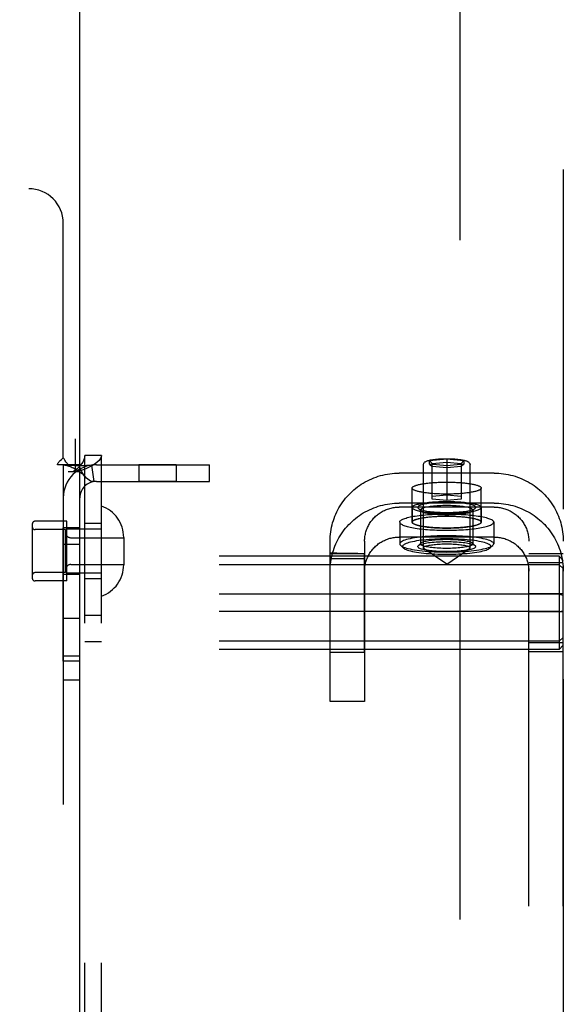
# Model space of a CAD drawing. Header units: inches. Extents: x 0 to 224, y 0 to 145.
# Tile 30 of 62: x 93.14 to 95.1, y 54 to 57.57. Entities that reach past the tile are written whole.
import ezdxf

# ---------------------------------------------------------------- set-up
doc = ezdxf.new("R2010")
doc.units = ezdxf.units.IN
doc.header["$LTSCALE"] = 12.302632
doc.header["$MEASUREMENT"] = 0
doc.linetypes.add('HIDDEN', pattern=[0.2, 0.1, -0.1])
doc.linetypes.add('PHANTOM', pattern=[0.8, 0.45, -0.05, 0.1, -0.05, 0.1, -0.05])
doc.layers.get('0').update_dxf_attribs({"linetype": 'CONTINUOUS'})
for name, color, linetype in [('02___PRT_ALL_AXES', 7, 'CONTINUOUS'), ('AVAILABLE_DOOR_SPACES', 7, 'CONTINUOUS'), ('DEFAULT_2', 8, 'HIDDEN')]:
    doc.layers.add(name, color=color, linetype=linetype)

msp = doc.modelspace()

# ---------------------------------------------------------------- linework, layer by layer
at = {"color": 3, "linetype": 'Continuous'}
msp.add_line((93.3543, 23.4377), (93.3543, 85.7297), dxfattribs=at)
at = {"layer": '02___PRT_ALL_AXES', "color": 8, "linetype": 'HIDDEN'}
for p, q in [((93.3723, 52.9247), (93.3723, 55.9927)), ((93.4323, 52.9247), (93.4323, 55.9927)), ((93.7035, 55.9587), (93.5675, 55.9587)), ((93.5675, 55.9587), (93.5675, 55.8987)), ((93.7035, 55.9587), (93.7035, 55.8987)), ((93.7035, 55.8987), (93.5675, 55.8987)), ((94.5573, 55.7512), (94.5573, 55.8743)), ((94.8073, 55.7512), (94.8073, 55.8743)), ((94.5578, 55.8044), (94.5578, 55.7512)), ((94.8068, 55.8044), (94.8068, 55.7512)), ((93.3073, 55.7542), (93.1923, 55.7542)), ((93.3073, 55.5382), (93.3073, 55.7542)), ((93.4323, 55.7462), (93.3723, 55.7462)), ((94.5123, 55.7512), (94.5123, 55.6724)), ((94.8523, 55.7512), (94.8523, 55.6724)), ((93.3543, 55.7307), (93.2943, 55.7307)), ((93.2943, 55.2477), (93.2943, 55.7307)), ((93.3543, 55.2477), (93.3543, 55.7307)), ((93.3543, 55.6697), (93.2943, 55.6697)), ((94.2843, 55.6382), (94.2603, 55.6387)), ((94.2603, 55.6373), (94.3853, 55.6373)), ((94.2603, 55.6263), (94.2604, 55.6335)), ((94.2604, 55.6335), (94.2604, 55.636)), ((94.3078, 55.6378), (94.2843, 55.6382)), ((94.3299, 55.6375), (94.3078, 55.6378)), ((94.3853, 55.6371), (94.3853, 55.6373)), ((94.3853, 55.633), (94.3853, 55.6347)), ((94.3853, 55.6309), (94.3853, 55.633)), ((94.3853, 55.6224), (94.3853, 55.6309)), ((94.2603, 55.6215), (94.2603, 55.6263)), ((94.2603, 55.2787), (94.2603, 55.6215)), ((94.2603, 55.6189), (94.3853, 55.6189)), ((94.3853, 55.2787), (94.3853, 55.6224)), ((93.3543, 55.5617), (93.2943, 55.5617)), ((93.3073, 55.5382), (93.1923, 55.5382)), ((93.4323, 55.5462), (93.3723, 55.5462)), ((93.3543, 55.4017), (93.2943, 55.4017)), ((93.4323, 55.4127), (93.3723, 55.4127)), ((93.4323, 55.3177), (93.3723, 55.3177)), ((94.3853, 55.2787), (94.2603, 55.2787)), ((93.3543, 55.2657), (93.2943, 55.2657)), ((93.3543, 55.2477), (93.2943, 55.2477)), ((93.3543, 55.1787), (93.2943, 55.1787))]:
    msp.add_line(p, q, dxfattribs=at)
for points in [[(94.5573, 55.8743), (94.5574, 55.8752), (94.5577, 55.8761), (94.5582, 55.877), (94.559, 55.8779), (94.5599, 55.8788), (94.5611, 55.8796), (94.5625, 55.8805), (94.564, 55.8813), (94.5658, 55.8822), (94.5678, 55.883), (94.57, 55.8838), (94.5723, 55.8846), (94.5749, 55.8854), (94.5776, 55.8862), (94.5805, 55.8869), (94.5836, 55.8876), (94.5869, 55.8883), (94.5903, 55.889), (94.5939, 55.8896), (94.5976, 55.8903), (94.6015, 55.8909), (94.6055, 55.8914), (94.6096, 55.892), (94.6139, 55.8925), (94.6183, 55.8929), (94.6228, 55.8934), (94.6274, 55.8938), (94.632, 55.8942), (94.6368, 55.8945), (94.6417, 55.8948), (94.6466, 55.8951), (94.6516, 55.8953), (94.6566, 55.8955), (94.6617, 55.8957), (94.6668, 55.8958), (94.6719, 55.8959), (94.6771, 55.896), (94.6823, 55.896)], [(94.6823, 55.896), (94.6874, 55.896), (94.6926, 55.8959), (94.6977, 55.8958), (94.7028, 55.8957), (94.7079, 55.8955), (94.7129, 55.8953), (94.7179, 55.8951), (94.7228, 55.8948), (94.7277, 55.8945), (94.7325, 55.8942), (94.7372, 55.8938), (94.7418, 55.8934), (94.7462, 55.8929), (94.7506, 55.8925), (94.7549, 55.892), (94.759, 55.8914), (94.763, 55.8909), (94.7669, 55.8903), (94.7706, 55.8896), (94.7742, 55.889), (94.7776, 55.8883), (94.7809, 55.8876), (94.784, 55.8869), (94.7869, 55.8862), (94.7896, 55.8854), (94.7922, 55.8846), (94.7946, 55.8838), (94.7967, 55.883), (94.7987, 55.8822), (94.8005, 55.8813), (94.8021, 55.8805), (94.8034, 55.8796), (94.8046, 55.8788), (94.8056, 55.8779), (94.8063, 55.877), (94.8068, 55.8761), (94.8072, 55.8752), (94.8073, 55.8743)], [(94.6823, 55.8526), (94.6771, 55.8526), (94.6719, 55.8527), (94.6668, 55.8528), (94.6617, 55.8529), (94.6566, 55.8531), (94.6516, 55.8533), (94.6466, 55.8535), (94.6417, 55.8538), (94.6368, 55.8541), (94.632, 55.8544), (94.6274, 55.8548), (94.6228, 55.8552), (94.6183, 55.8557), (94.6139, 55.8561), (94.6096, 55.8566), (94.6055, 55.8572), (94.6015, 55.8577), (94.5976, 55.8583), (94.5939, 55.859), (94.5903, 55.8596), (94.5869, 55.8603), (94.5836, 55.861), (94.5805, 55.8617), (94.5776, 55.8624), (94.5749, 55.8632), (94.5723, 55.864), (94.57, 55.8648), (94.5678, 55.8656), (94.5658, 55.8664), (94.564, 55.8673), (94.5625, 55.8681), (94.5611, 55.869), (94.5599, 55.8698), (94.559, 55.8707), (94.5582, 55.8716), (94.5577, 55.8725), (94.5574, 55.8734), (94.5573, 55.8743)], [(94.8073, 55.8743), (94.8072, 55.8734), (94.8068, 55.8725), (94.8063, 55.8716), (94.8056, 55.8707), (94.8046, 55.8698), (94.8034, 55.869), (94.8021, 55.8681), (94.8005, 55.8673), (94.7987, 55.8664), (94.7967, 55.8656), (94.7946, 55.8648), (94.7922, 55.864), (94.7896, 55.8632), (94.7869, 55.8624), (94.784, 55.8617), (94.7809, 55.861), (94.7776, 55.8603), (94.7742, 55.8596), (94.7706, 55.859), (94.7669, 55.8583), (94.763, 55.8577), (94.759, 55.8572), (94.7549, 55.8566), (94.7506, 55.8561), (94.7462, 55.8557), (94.7418, 55.8552), (94.7372, 55.8548), (94.7325, 55.8544), (94.7277, 55.8541), (94.7228, 55.8538), (94.7179, 55.8535), (94.7129, 55.8533), (94.7079, 55.8531), (94.7028, 55.8529), (94.6977, 55.8528), (94.6926, 55.8527), (94.6874, 55.8526), (94.6823, 55.8526)], [(94.5578, 55.8044), (94.558, 55.8057), (94.5587, 55.807), (94.5598, 55.8083), (94.5614, 55.8096), (94.5634, 55.8108), (94.5658, 55.812), (94.5687, 55.8133), (94.572, 55.8144), (94.5757, 55.8156), (94.5798, 55.8167), (94.5843, 55.8177), (94.5891, 55.8187), (94.5942, 55.8197), (94.5997, 55.8206), (94.6055, 55.8214), (94.6115, 55.8222), (94.6178, 55.8229), (94.6244, 55.8235), (94.6312, 55.8241), (94.6381, 55.8246), (94.6452, 55.825), (94.6525, 55.8254), (94.6598, 55.8256), (94.6673, 55.8258), (94.6747, 55.826), (94.6823, 55.826), (94.6898, 55.826), (94.6973, 55.8258), (94.7047, 55.8256), (94.7121, 55.8254), (94.7193, 55.825), (94.7264, 55.8246), (94.7334, 55.8241), (94.7401, 55.8235), (94.7467, 55.8229), (94.753, 55.8222), (94.759, 55.8214), (94.7648, 55.8206), (94.7703, 55.8197), (94.7754, 55.8187), (94.7803, 55.8177), (94.7847, 55.8167), (94.7888, 55.8156), (94.7925, 55.8144), (94.7958, 55.8133), (94.7987, 55.812), (94.8011, 55.8108), (94.8031, 55.8096), (94.8047, 55.8083), (94.8059, 55.807), (94.8065, 55.8057), (94.8068, 55.8044)], [(94.5123, 55.7512), (94.5125, 55.7527), (94.5132, 55.7543), (94.5144, 55.7558), (94.516, 55.7573), (94.5181, 55.7588), (94.5206, 55.7603), (94.5235, 55.7618), (94.527, 55.7632), (94.5308, 55.7646), (94.535, 55.766), (94.5397, 55.7673), (94.5447, 55.7685), (94.5501, 55.7698), (94.5559, 55.771), (94.5621, 55.7721), (94.5685, 55.7731), (94.5753, 55.7741), (94.5823, 55.7751), (94.5897, 55.776), (94.5973, 55.7768), (94.6051, 55.7775), (94.6131, 55.7782), (94.6213, 55.7788), (94.6297, 55.7793), (94.6383, 55.7797), (94.6469, 55.7801), (94.6557, 55.7804), (94.6645, 55.7806), (94.6734, 55.7807), (94.6823, 55.7807), (94.6912, 55.7807), (94.7, 55.7806), (94.7089, 55.7804), (94.7176, 55.7801), (94.7263, 55.7797), (94.7348, 55.7793), (94.7432, 55.7788), (94.7514, 55.7782), (94.7594, 55.7775), (94.7673, 55.7768), (94.7748, 55.776), (94.7822, 55.7751), (94.7892, 55.7741), (94.796, 55.7731), (94.8025, 55.7721), (94.8086, 55.771), (94.8144, 55.7698), (94.8198, 55.7685), (94.8248, 55.7673), (94.8295, 55.766), (94.8337, 55.7646), (94.8376, 55.7632), (94.841, 55.7618), (94.8439, 55.7603), (94.8465, 55.7588), (94.8485, 55.7573), (94.8502, 55.7558), (94.8513, 55.7543), (94.852, 55.7527), (94.8523, 55.7512)], [(94.5573, 55.7512), (94.5574, 55.7521), (94.5577, 55.753), (94.5582, 55.7539), (94.559, 55.7548), (94.5599, 55.7557), (94.5611, 55.7565), (94.5625, 55.7574), (94.564, 55.7582), (94.5658, 55.7591), (94.5678, 55.7599), (94.57, 55.7607), (94.5723, 55.7615), (94.5749, 55.7623), (94.5776, 55.7631), (94.5805, 55.7638), (94.5836, 55.7645), (94.5869, 55.7652), (94.5903, 55.7659), (94.5939, 55.7665), (94.5976, 55.7672), (94.6015, 55.7678), (94.6055, 55.7683), (94.6096, 55.7689), (94.6139, 55.7694), (94.6183, 55.7698), (94.6228, 55.7703), (94.6274, 55.7707), (94.632, 55.7711), (94.6368, 55.7714), (94.6417, 55.7717), (94.6466, 55.772), (94.6516, 55.7722), (94.6566, 55.7724), (94.6617, 55.7726), (94.6668, 55.7727), (94.6719, 55.7728), (94.6771, 55.7729), (94.6823, 55.7729)], [(94.5578, 55.8044), (94.558, 55.8031), (94.5587, 55.8018), (94.5598, 55.8005), (94.5614, 55.7992), (94.5634, 55.7979), (94.5658, 55.7967), (94.5687, 55.7955), (94.572, 55.7943), (94.5757, 55.7932), (94.5798, 55.7921), (94.5843, 55.791), (94.5891, 55.79), (94.5942, 55.7891), (94.5997, 55.7882), (94.6055, 55.7874), (94.6115, 55.7866), (94.6178, 55.7859), (94.6244, 55.7852), (94.6312, 55.7847), (94.6381, 55.7842), (94.6452, 55.7837), (94.6525, 55.7834), (94.6598, 55.7831), (94.6673, 55.7829), (94.6747, 55.7828), (94.6823, 55.7828), (94.6898, 55.7828), (94.6973, 55.7829), (94.7047, 55.7831), (94.7121, 55.7834), (94.7193, 55.7837), (94.7264, 55.7842), (94.7334, 55.7847), (94.7401, 55.7852), (94.7467, 55.7859), (94.753, 55.7866), (94.759, 55.7874), (94.7648, 55.7882), (94.7703, 55.7891), (94.7754, 55.79), (94.7803, 55.791), (94.7847, 55.7921), (94.7888, 55.7932), (94.7925, 55.7943), (94.7958, 55.7955), (94.7987, 55.7967), (94.8011, 55.7979), (94.8031, 55.7992), (94.8047, 55.8005), (94.8059, 55.8018), (94.8065, 55.8031), (94.8068, 55.8044)], [(94.5578, 55.7512), (94.558, 55.7525), (94.5587, 55.7538), (94.5598, 55.7551), (94.5614, 55.7564), (94.5634, 55.7576), (94.5658, 55.7589), (94.5687, 55.7601), (94.572, 55.7612), (94.5757, 55.7624), (94.5798, 55.7635), (94.5843, 55.7645), (94.5891, 55.7655), (94.5942, 55.7665), (94.5997, 55.7674), (94.6055, 55.7682), (94.6115, 55.769), (94.6178, 55.7697), (94.6244, 55.7703), (94.6312, 55.7709), (94.6381, 55.7714), (94.6452, 55.7718), (94.6525, 55.7722), (94.6598, 55.7725), (94.6673, 55.7727), (94.6747, 55.7728), (94.6823, 55.7728), (94.6898, 55.7728), (94.6973, 55.7727), (94.7047, 55.7725), (94.7121, 55.7722), (94.7193, 55.7718), (94.7264, 55.7714), (94.7334, 55.7709), (94.7401, 55.7703), (94.7467, 55.7697), (94.753, 55.769), (94.759, 55.7682), (94.7648, 55.7674), (94.7703, 55.7665), (94.7754, 55.7655), (94.7803, 55.7645), (94.7847, 55.7635), (94.7888, 55.7624), (94.7925, 55.7612), (94.7958, 55.7601), (94.7987, 55.7589), (94.8011, 55.7576), (94.8031, 55.7564), (94.8047, 55.7551), (94.8059, 55.7538), (94.8065, 55.7525), (94.8068, 55.7512)], [(94.6823, 55.7729), (94.6874, 55.7729), (94.6926, 55.7728), (94.6977, 55.7727), (94.7028, 55.7726), (94.7079, 55.7724), (94.7129, 55.7722), (94.7179, 55.772), (94.7228, 55.7717), (94.7277, 55.7714), (94.7325, 55.7711), (94.7372, 55.7707), (94.7418, 55.7703), (94.7462, 55.7698), (94.7506, 55.7694), (94.7549, 55.7689), (94.759, 55.7683), (94.763, 55.7678), (94.7669, 55.7672), (94.7706, 55.7665), (94.7742, 55.7659), (94.7776, 55.7652), (94.7809, 55.7645), (94.784, 55.7638), (94.7869, 55.7631), (94.7896, 55.7623), (94.7922, 55.7615), (94.7946, 55.7607), (94.7967, 55.7599), (94.7987, 55.7591), (94.8005, 55.7582), (94.8021, 55.7574), (94.8034, 55.7565), (94.8046, 55.7557), (94.8056, 55.7548), (94.8063, 55.7539), (94.8068, 55.753), (94.8072, 55.7521), (94.8073, 55.7512)], [(94.5123, 55.7512), (94.5125, 55.7497), (94.5132, 55.7481), (94.5144, 55.7466), (94.516, 55.7451), (94.5181, 55.7436), (94.5206, 55.7421), (94.5235, 55.7406), (94.527, 55.7392), (94.5308, 55.7378), (94.535, 55.7364), (94.5397, 55.7351), (94.5447, 55.7338), (94.5501, 55.7326), (94.5559, 55.7314), (94.5621, 55.7303), (94.5685, 55.7293), (94.5753, 55.7283), (94.5823, 55.7273), (94.5897, 55.7264), (94.5973, 55.7256), (94.6051, 55.7249), (94.6131, 55.7242), (94.6213, 55.7236), (94.6297, 55.7231), (94.6383, 55.7227), (94.6469, 55.7223), (94.6557, 55.722), (94.6645, 55.7218), (94.6734, 55.7217), (94.6823, 55.7217), (94.6912, 55.7217), (94.7, 55.7218), (94.7089, 55.722), (94.7176, 55.7223), (94.7263, 55.7227), (94.7348, 55.7231), (94.7432, 55.7236), (94.7514, 55.7242), (94.7594, 55.7249), (94.7673, 55.7256), (94.7748, 55.7264), (94.7822, 55.7273), (94.7892, 55.7283), (94.796, 55.7293), (94.8025, 55.7303), (94.8086, 55.7314), (94.8144, 55.7326), (94.8198, 55.7338), (94.8248, 55.7351), (94.8295, 55.7364), (94.8337, 55.7378), (94.8376, 55.7392), (94.841, 55.7406), (94.8439, 55.7421), (94.8465, 55.7436), (94.8485, 55.7451), (94.8502, 55.7466), (94.8513, 55.7481), (94.852, 55.7497), (94.8523, 55.7512)], [(94.6823, 55.7295), (94.6771, 55.7295), (94.6719, 55.7296), (94.6668, 55.7297), (94.6617, 55.7298), (94.6566, 55.73), (94.6516, 55.7302), (94.6466, 55.7304), (94.6417, 55.7307), (94.6368, 55.731), (94.632, 55.7313), (94.6274, 55.7317), (94.6228, 55.7321), (94.6183, 55.7326), (94.6139, 55.733), (94.6096, 55.7335), (94.6055, 55.7341), (94.6015, 55.7346), (94.5976, 55.7352), (94.5939, 55.7358), (94.5903, 55.7365), (94.5869, 55.7372), (94.5836, 55.7379), (94.5805, 55.7386), (94.5776, 55.7393), (94.5749, 55.7401), (94.5723, 55.7409), (94.57, 55.7417), (94.5678, 55.7425), (94.5658, 55.7433), (94.564, 55.7441), (94.5625, 55.745), (94.5611, 55.7459), (94.5599, 55.7467), (94.559, 55.7476), (94.5582, 55.7485), (94.5577, 55.7494), (94.5574, 55.7503), (94.5573, 55.7512)], [(94.5578, 55.7512), (94.558, 55.7499), (94.5587, 55.7486), (94.5598, 55.7473), (94.5614, 55.746), (94.5634, 55.7448), (94.5658, 55.7435), (94.5687, 55.7423), (94.572, 55.7412), (94.5757, 55.74), (94.5798, 55.7389), (94.5843, 55.7379), (94.5891, 55.7369), (94.5942, 55.7359), (94.5997, 55.735), (94.6055, 55.7342), (94.6115, 55.7334), (94.6178, 55.7327), (94.6244, 55.7321), (94.6312, 55.7315), (94.6381, 55.731), (94.6452, 55.7306), (94.6525, 55.7302), (94.6598, 55.7299), (94.6673, 55.7297), (94.6747, 55.7296), (94.6823, 55.7296), (94.6898, 55.7296), (94.6973, 55.7297), (94.7047, 55.7299), (94.7121, 55.7302), (94.7193, 55.7306), (94.7264, 55.731), (94.7334, 55.7315), (94.7401, 55.7321), (94.7467, 55.7327), (94.753, 55.7334), (94.759, 55.7342), (94.7648, 55.735), (94.7703, 55.7359), (94.7754, 55.7369), (94.7803, 55.7379), (94.7847, 55.7389), (94.7888, 55.74), (94.7925, 55.7412), (94.7958, 55.7423), (94.7987, 55.7435), (94.8011, 55.7448), (94.8031, 55.746), (94.8047, 55.7473), (94.8059, 55.7486), (94.8065, 55.7499), (94.8068, 55.7512)], [(94.8073, 55.7512), (94.8072, 55.7503), (94.8068, 55.7494), (94.8063, 55.7485), (94.8056, 55.7476), (94.8046, 55.7467), (94.8034, 55.7459), (94.8021, 55.745), (94.8005, 55.7441), (94.7987, 55.7433), (94.7967, 55.7425), (94.7946, 55.7417), (94.7922, 55.7409), (94.7896, 55.7401), (94.7869, 55.7393), (94.784, 55.7386), (94.7809, 55.7379), (94.7776, 55.7372), (94.7742, 55.7365), (94.7706, 55.7358), (94.7669, 55.7352), (94.763, 55.7346), (94.759, 55.7341), (94.7549, 55.7335), (94.7506, 55.733), (94.7462, 55.7326), (94.7418, 55.7321), (94.7372, 55.7317), (94.7325, 55.7313), (94.7277, 55.731), (94.7228, 55.7307), (94.7179, 55.7304), (94.7129, 55.7302), (94.7079, 55.73), (94.7028, 55.7298), (94.6977, 55.7297), (94.6926, 55.7296), (94.6874, 55.7295), (94.6823, 55.7295)], [(94.2603, 55.6387), (94.2603, 55.6387), (94.2603, 55.6384), (94.2603, 55.638), (94.2603, 55.6373)], [(94.2604, 55.636), (94.2604, 55.6369), (94.2604, 55.6377), (94.2604, 55.6382), (94.2603, 55.6386), (94.2603, 55.6387), (94.2603, 55.6387)], [(94.3603, 55.6373), (94.3505, 55.6374), (94.3404, 55.6374), (94.3299, 55.6375)], [(94.3853, 55.6347), (94.3853, 55.6354), (94.3853, 55.636), (94.3853, 55.6371)]]:
    msp.add_lwpolyline(points, dxfattribs=at)
at = {"layer": 'AVAILABLE_DOOR_SPACES', "color": 4, "linetype": 'PHANTOM'}
msp.add_line((95.1043, 84.7087), (95.1043, 24.4587), dxfattribs=at)
at = {"layer": 'DEFAULT_2', "color": 8, "linetype": 'HIDDEN'}
for p, q in [((94.7293, 85.0687), (94.7293, 24.0987)), ((91.7893, 56.9587), (93.1693, 56.9587)), ((93.2943, 55.9849), (93.2943, 56.8337)), ((91.6198, 56.0527), (93.3388, 56.0527)), ((93.3388, 55.9327), (93.3388, 56.0527)), ((91.6198, 55.9927), (93.3388, 55.9927)), ((93.4323, 55.9927), (93.3723, 55.9927)), ((93.3723, 52.9247), (93.3723, 55.9927)), ((93.4323, 52.9247), (93.4323, 55.9927)), ((93.3126, 55.9587), (93.2734, 55.9587)), ((93.2943, 55.9587), (93.2943, 52.9587)), ((93.3543, 55.9587), (93.3126, 55.9587)), ((93.3965, 55.9574), (93.4054, 55.898)), ((93.4143, 55.9587), (93.8243, 55.9587)), ((93.8243, 55.8987), (93.8243, 55.9587)), ((94.5978, 55.6576), (94.5978, 55.958)), ((94.6198, 55.9742), (94.6823, 55.9804)), ((94.6198, 55.9742), (94.6298, 55.9633)), ((94.6198, 55.9616), (94.6198, 55.9742)), ((94.6823, 55.9554), (94.6198, 55.9616)), ((94.6198, 55.9616), (94.6298, 55.9528)), ((94.6298, 55.9633), (94.6823, 55.9686)), ((94.6298, 55.8346), (94.6298, 55.9633)), ((94.6823, 55.9475), (94.6298, 55.9528)), ((94.6823, 55.9804), (94.7448, 55.9742)), ((94.6823, 55.9804), (94.6823, 55.8294)), ((94.6823, 55.9686), (94.7348, 55.9633)), ((94.7448, 55.9616), (94.6823, 55.9554)), ((94.7348, 55.9528), (94.6823, 55.9475)), ((94.7448, 55.9742), (94.7348, 55.9633)), ((94.7348, 55.9633), (94.7348, 55.8346)), ((94.7448, 55.9616), (94.7348, 55.9528)), ((94.7448, 55.9742), (94.7448, 55.9616)), ((94.7668, 55.6576), (94.7668, 55.958)), ((93.3493, 55.9327), (93.3123, 55.9327)), ((94.8543, 55.9286), (94.5103, 55.9286)), ((93.4143, 55.8987), (93.8243, 55.8987)), ((94.6298, 55.8451), (94.6823, 55.8504)), ((94.6823, 55.8504), (94.7348, 55.8451)), ((94.8543, 55.82), (94.5103, 55.82)), ((94.6823, 55.8294), (94.6298, 55.8346)), ((94.7348, 55.8346), (94.6823, 55.8294)), ((94.8543, 55.8055), (94.5103, 55.8055)), ((94.5887, 55.7916), (94.5789, 55.8012)), ((94.5873, 55.7945), (94.5873, 55.6724)), ((94.7758, 55.7916), (94.7856, 55.8012)), ((94.7773, 55.7945), (94.7773, 55.6724)), ((93.1823, 55.7442), (93.1823, 55.5482)), ((93.3023, 55.7242), (93.1923, 55.7242)), ((93.3023, 55.5682), (93.3023, 55.7242)), ((93.4323, 55.7262), (93.3073, 55.7262)), ((93.3223, 55.6947), (93.5133, 55.6947)), ((93.5133, 55.6957), (93.5133, 55.5967)), ((94.2603, 55.1012), (94.2603, 55.6824)), ((94.3853, 55.6824), (94.3853, 55.1012)), ((94.8543, 55.6969), (94.5103, 55.6969)), ((94.5248, 55.6577), (94.5149, 55.6672)), ((94.5887, 55.6753), (94.5789, 55.6658)), ((94.7758, 55.6753), (94.7856, 55.6658)), ((94.8398, 55.6577), (94.8496, 55.6672)), ((94.9793, 49.4386), (94.9793, 55.6824)), ((95.1043, 49.4386), (95.1043, 55.6824)), ((95.0893, 55.6283), (91.6193, 55.6283)), ((94.6823, 55.5986), (94.6004, 55.654)), ((94.6823, 55.5986), (94.7641, 55.654)), ((95.1043, 55.6364), (94.9793, 55.6364)), ((95.0893, 55.6283), (95.1043, 55.612)), ((95.0893, 55.6283), (95.0893, 55.2892)), ((95.0893, 55.5969), (91.6193, 55.5969)), ((93.3223, 55.5977), (93.5133, 55.5977)), ((95.1043, 55.6036), (94.9793, 55.6036)), ((95.0893, 55.5969), (95.1043, 55.5837)), ((93.3023, 55.5682), (93.1923, 55.5682)), ((93.4323, 55.5662), (93.3073, 55.5662)), ((95.0893, 55.49), (91.6193, 55.49)), ((95.1043, 55.4915), (94.9793, 55.4915)), ((95.0893, 55.49), (95.1043, 55.487)), ((95.0893, 55.4274), (91.6193, 55.4274)), ((95.1043, 55.4259), (94.9793, 55.4259)), ((95.0893, 55.4274), (95.1043, 55.4304)), ((95.0893, 55.3205), (91.6193, 55.3205)), ((95.1043, 55.3139), (94.9793, 55.3139)), ((95.0893, 55.3205), (95.1043, 55.3338)), ((95.0893, 55.2892), (91.6193, 55.2892)), ((95.1043, 55.281), (94.9793, 55.281)), ((95.0893, 55.2892), (95.1043, 55.3054)), ((94.3853, 55.1012), (94.2603, 55.1012))]:
    msp.add_line(p, q, dxfattribs=at)
for points in [[(93.2834, 55.9741), (93.2878, 55.9782), (93.2901, 55.9803), (93.2923, 55.9826), (93.2943, 55.9849)], [(93.3028, 55.9715), (93.3003, 55.9756), (93.2989, 55.9779), (93.2974, 55.9803), (93.2958, 55.9826), (93.2943, 55.9849)], [(93.3723, 55.9927), (93.3718, 55.9867), (93.3704, 55.9807), (93.368, 55.9747), (93.3648, 55.9687), (93.3608, 55.9627), (93.356, 55.9567), (93.3505, 55.9507), (93.3444, 55.9447), (93.3378, 55.9387), (93.3308, 55.9327)], [(93.4323, 55.9927), (93.4313, 55.9867), (93.4285, 55.9807), (93.4238, 55.9747), (93.4174, 55.9687), (93.4093, 55.9627), (93.3997, 55.9567), (93.3887, 55.9507), (93.3765, 55.9447), (93.3633, 55.9387), (93.3493, 55.9327)], [(93.2734, 55.9587), (93.274, 55.9611), (93.2749, 55.9634), (93.2762, 55.9659), (93.2778, 55.9682), (93.2795, 55.9703), (93.2813, 55.9722), (93.2834, 55.9741)], [(93.2973, 55.9581), (93.296, 55.9582), (93.2947, 55.9585), (93.2943, 55.9587)], [(93.3965, 55.9574), (93.388, 55.9564), (93.379, 55.9557), (93.37, 55.9554), (93.3612, 55.9552), (93.353, 55.9552), (93.3454, 55.9553), (93.3384, 55.9555), (93.3319, 55.9557), (93.3257, 55.956), (93.32, 55.9563), (93.3145, 55.9566), (93.3095, 55.9569), (93.305, 55.9573), (93.3012, 55.9576), (93.2982, 55.958), (93.2967, 55.9582)], [(93.2973, 55.9581), (93.3004, 55.9576), (93.3038, 55.9569), (93.3073, 55.956), (93.3111, 55.955), (93.3149, 55.9539), (93.3189, 55.9525), (93.3229, 55.951), (93.3269, 55.9493), (93.3311, 55.9474), (93.3352, 55.9454), (93.3393, 55.9431), (93.3434, 55.9407), (93.3475, 55.9381), (93.3516, 55.9353), (93.3557, 55.9322), (93.3597, 55.929), (93.3637, 55.9255), (93.3677, 55.9218), (93.3716, 55.9177), (93.3743, 55.9148)], [(93.3126, 55.9587), (93.3104, 55.9611), (93.3085, 55.9633), (93.3068, 55.9655), (93.3054, 55.9676), (93.3041, 55.9696), (93.3028, 55.9715)], [(93.3743, 55.9148), (93.3738, 55.9154), (93.3694, 55.9208), (93.3653, 55.9268), (93.3616, 55.9332), (93.3585, 55.9399), (93.3562, 55.9466), (93.3547, 55.9529), (93.3543, 55.9587)], [(94.5978, 55.958), (94.5979, 55.9598), (94.5983, 55.9616), (94.5989, 55.9633), (94.5998, 55.9649), (94.601, 55.9664), (94.6023, 55.9678), (94.6037, 55.969), (94.6053, 55.97), (94.6071, 55.971), (94.609, 55.9719), (94.6112, 55.9728), (94.6136, 55.9737), (94.6164, 55.9745), (94.6196, 55.9753), (94.6233, 55.9762), (94.6275, 55.9769), (94.6321, 55.9777), (94.6371, 55.9784), (94.6422, 55.979), (94.6476, 55.9795), (94.6531, 55.9799), (94.6587, 55.9803), (94.6645, 55.9806), (94.6704, 55.9808), (94.6763, 55.9809), (94.6823, 55.9809)], [(94.6823, 55.9809), (94.6883, 55.9809), (94.6943, 55.9808), (94.7003, 55.9806), (94.7062, 55.9803), (94.7119, 55.9799), (94.7175, 55.9794), (94.7229, 55.9789), (94.7281, 55.9783), (94.7331, 55.9776), (94.7377, 55.9768), (94.7418, 55.976), (94.7454, 55.9752), (94.7485, 55.9744), (94.7513, 55.9736), (94.7536, 55.9727), (94.7558, 55.9718), (94.7577, 55.9709), (94.7594, 55.9699), (94.7609, 55.9689), (94.7623, 55.9677), (94.7636, 55.9663), (94.7647, 55.9649), (94.7656, 55.9633), (94.7662, 55.9616), (94.7666, 55.9598), (94.7668, 55.958)], [(93.4054, 55.898), (93.4019, 55.8979), (93.3978, 55.8985), (93.3932, 55.9), (93.3883, 55.9026), (93.3833, 55.9061), (93.3784, 55.9105), (93.3743, 55.9148)], [(94.2603, 55.6824), (94.2604, 55.6908), (94.2608, 55.6992), (94.2616, 55.7075), (94.2626, 55.7159), (94.2639, 55.7242), (94.2655, 55.7325), (94.2674, 55.7407), (94.2695, 55.7488), (94.272, 55.7568), (94.2747, 55.7648), (94.2777, 55.7727), (94.2809, 55.7804), (94.2845, 55.7881), (94.2883, 55.7956), (94.2923, 55.803), (94.2966, 55.8103), (94.3012, 55.8174), (94.306, 55.8243), (94.3111, 55.8311), (94.3163, 55.8377), (94.3218, 55.8442), (94.3276, 55.8504), (94.3335, 55.8565), (94.3396, 55.8623), (94.346, 55.8679), (94.3525, 55.8733), (94.3592, 55.8785), (94.3661, 55.8835), (94.3732, 55.8882), (94.3804, 55.8927), (94.3877, 55.897), (94.3952, 55.901), (94.4029, 55.9047), (94.4107, 55.9082), (94.4185, 55.9114), (94.4265, 55.9143), (94.4346, 55.917), (94.4428, 55.9194), (94.4511, 55.9216), (94.4594, 55.9234), (94.4678, 55.925), (94.4762, 55.9263), (94.4847, 55.9273), (94.4932, 55.928), (94.5017, 55.9284), (94.5103, 55.9286)], [(94.8543, 55.9286), (94.8628, 55.9284), (94.8713, 55.928), (94.8798, 55.9273), (94.8883, 55.9263), (94.8967, 55.925), (94.9051, 55.9234), (94.9135, 55.9216), (94.9217, 55.9194), (94.9299, 55.917), (94.938, 55.9144), (94.9459, 55.9114), (94.9538, 55.9082), (94.9616, 55.9047), (94.9692, 55.901), (94.9768, 55.897), (94.9841, 55.8927), (94.9914, 55.8882), (94.9984, 55.8835), (95.0053, 55.8785), (95.012, 55.8733), (95.0186, 55.8679), (95.0249, 55.8623), (95.031, 55.8564), (95.037, 55.8504), (95.0427, 55.8442), (95.0482, 55.8377), (95.0535, 55.8311), (95.0585, 55.8243), (95.0633, 55.8174), (95.0679, 55.8103), (95.0722, 55.803), (95.0762, 55.7956), (95.08, 55.7881), (95.0836, 55.7805), (95.0868, 55.7727), (95.0898, 55.7648), (95.0925, 55.7568), (95.095, 55.7488), (95.0971, 55.7407), (95.099, 55.7325), (95.1006, 55.7242), (95.1019, 55.7159), (95.1029, 55.7075), (95.1037, 55.6992), (95.1041, 55.6908), (95.1043, 55.6824)], [(94.2603, 55.5738), (94.2604, 55.5822), (94.2608, 55.5906), (94.2616, 55.599), (94.2626, 55.6074), (94.2639, 55.6157), (94.2655, 55.6239), (94.2674, 55.6321), (94.2695, 55.6403), (94.272, 55.6483), (94.2747, 55.6563), (94.2777, 55.6641), (94.2809, 55.6719), (94.2845, 55.6795), (94.2883, 55.6871), (94.2923, 55.6945), (94.2966, 55.7017), (94.3012, 55.7088), (94.306, 55.7158), (94.3111, 55.7226), (94.3163, 55.7292), (94.3218, 55.7356), (94.3276, 55.7419), (94.3335, 55.7479), (94.3396, 55.7538), (94.346, 55.7594), (94.3525, 55.7648), (94.3592, 55.77), (94.3661, 55.775), (94.3732, 55.7797), (94.3804, 55.7842), (94.3877, 55.7884), (94.3952, 55.7924), (94.4029, 55.7962), (94.4107, 55.7996), (94.4185, 55.8029), (94.4265, 55.8058), (94.4346, 55.8085), (94.4428, 55.8109), (94.4511, 55.813), (94.4594, 55.8149), (94.4678, 55.8165), (94.4762, 55.8177), (94.4847, 55.8187), (94.4932, 55.8195), (94.5017, 55.8199), (94.5103, 55.82)], [(94.7873, 55.8044), (94.787, 55.8057), (94.7861, 55.807), (94.7847, 55.8084), (94.7827, 55.8097), (94.7801, 55.811), (94.777, 55.8122), (94.7733, 55.8135), (94.7691, 55.8146), (94.7645, 55.8157), (94.7593, 55.8168), (94.7538, 55.8177), (94.7478, 55.8186), (94.7415, 55.8194), (94.7349, 55.8202), (94.7279, 55.8208), (94.7207, 55.8213), (94.7133, 55.8218), (94.7057, 55.8222), (94.6979, 55.8224), (94.6901, 55.8226), (94.6823, 55.8226), (94.6744, 55.8226), (94.6666, 55.8224), (94.6589, 55.8222), (94.6513, 55.8218), (94.6438, 55.8213), (94.6366, 55.8208), (94.6296, 55.8202), (94.623, 55.8194), (94.6167, 55.8186), (94.6107, 55.8177), (94.6052, 55.8168), (94.6001, 55.8157), (94.5954, 55.8146), (94.5912, 55.8135), (94.5875, 55.8122), (94.5844, 55.811), (94.5818, 55.8097), (94.5798, 55.8084), (94.5784, 55.807), (94.5775, 55.8057), (94.5773, 55.8044)], [(94.7773, 55.7945), (94.777, 55.7957), (94.7762, 55.7969), (94.775, 55.7981), (94.7731, 55.7993), (94.7708, 55.8005), (94.768, 55.8016), (94.7646, 55.8027), (94.7609, 55.8038), (94.7566, 55.8048), (94.752, 55.8057), (94.747, 55.8066), (94.7416, 55.8074), (94.7359, 55.8081), (94.7299, 55.8088), (94.7236, 55.8094), (94.717, 55.8099), (94.7103, 55.8103), (94.7034, 55.8106), (94.6964, 55.8108), (94.6894, 55.811), (94.6823, 55.811), (94.6752, 55.811), (94.6681, 55.8108), (94.6611, 55.8106), (94.6542, 55.8103), (94.6475, 55.8099), (94.641, 55.8094), (94.6347, 55.8088), (94.6286, 55.8081), (94.6229, 55.8074), (94.6175, 55.8066), (94.6125, 55.8057), (94.6079, 55.8048), (94.6037, 55.8038), (94.5999, 55.8027), (94.5965, 55.8016), (94.5937, 55.8005), (94.5914, 55.7993), (94.5896, 55.7981), (94.5883, 55.7969), (94.5875, 55.7957), (94.5873, 55.7945)], [(94.8543, 55.82), (94.8628, 55.8199), (94.8713, 55.8195), (94.8798, 55.8187), (94.8883, 55.8177), (94.8967, 55.8165), (94.9051, 55.8149), (94.9135, 55.813), (94.9217, 55.8109), (94.9299, 55.8085), (94.938, 55.8058), (94.9459, 55.8029), (94.9538, 55.7997), (94.9616, 55.7962), (94.9692, 55.7924), (94.9768, 55.7885), (94.9841, 55.7842), (94.9914, 55.7797), (94.9984, 55.775), (95.0053, 55.77), (95.012, 55.7648), (95.0186, 55.7594), (95.0249, 55.7538), (95.031, 55.7479), (95.037, 55.7419), (95.0427, 55.7356), (95.0482, 55.7292), (95.0535, 55.7226), (95.0585, 55.7158), (95.0633, 55.7089), (95.0679, 55.7017), (95.0722, 55.6945), (95.0762, 55.6871), (95.08, 55.6796), (95.0836, 55.6719), (95.0868, 55.6642), (95.0898, 55.6563), (95.0925, 55.6483), (95.095, 55.6403), (95.0971, 55.6321), (95.099, 55.6239), (95.1006, 55.6157), (95.1019, 55.6074), (95.1029, 55.599), (95.1037, 55.5906), (95.1041, 55.5822), (95.1043, 55.5738)], [(94.3853, 55.6824), (94.3853, 55.6866), (94.3855, 55.6908), (94.3859, 55.6949), (94.3864, 55.6991), (94.3871, 55.7033), (94.3879, 55.7074), (94.3888, 55.7115), (94.3899, 55.7156), (94.3911, 55.7196), (94.3925, 55.7236), (94.394, 55.7275), (94.3956, 55.7314), (94.3974, 55.7352), (94.3993, 55.739), (94.4013, 55.7427), (94.4034, 55.7463), (94.4057, 55.7499), (94.4081, 55.7533), (94.4107, 55.7567), (94.4133, 55.76), (94.416, 55.7633), (94.4189, 55.7664), (94.4219, 55.7694), (94.4249, 55.7723), (94.4281, 55.7751), (94.4314, 55.7779), (94.4347, 55.7805), (94.4382, 55.7829), (94.4417, 55.7853), (94.4453, 55.7875), (94.449, 55.7897), (94.4527, 55.7917), (94.4566, 55.7935), (94.4605, 55.7953), (94.4644, 55.7969), (94.4684, 55.7984), (94.4724, 55.7997), (94.4765, 55.8009), (94.4807, 55.802), (94.4848, 55.8029), (94.489, 55.8037), (94.4932, 55.8043), (94.4975, 55.8048), (94.5017, 55.8052), (94.506, 55.8054), (94.5103, 55.8055)], [(94.5773, 55.8044), (94.5775, 55.803), (94.5784, 55.8017), (94.5789, 55.8012)], [(94.5789, 55.8012), (94.5798, 55.8004), (94.5818, 55.7991), (94.5844, 55.7978), (94.5875, 55.7965), (94.5912, 55.7953), (94.5954, 55.7941), (94.6001, 55.793), (94.6052, 55.792), (94.6107, 55.791), (94.6167, 55.7901), (94.623, 55.7893), (94.6296, 55.7886), (94.6366, 55.788), (94.6438, 55.7874), (94.6512, 55.787), (94.6588, 55.7866), (94.6666, 55.7863), (94.6744, 55.7862), (94.6823, 55.7861), (94.6901, 55.7862), (94.6979, 55.7863), (94.7057, 55.7866), (94.7133, 55.787), (94.7207, 55.7874), (94.7279, 55.788), (94.7349, 55.7886), (94.7415, 55.7893), (94.7478, 55.7901), (94.7538, 55.791), (94.7593, 55.792), (94.7644, 55.793), (94.7691, 55.7941), (94.7733, 55.7953), (94.777, 55.7965), (94.7801, 55.7978), (94.7827, 55.7991), (94.7847, 55.8004), (94.7856, 55.8012)], [(94.5873, 55.7945), (94.5875, 55.7933), (94.5883, 55.7921), (94.5887, 55.7916)], [(94.5887, 55.7916), (94.5896, 55.7909), (94.5914, 55.7897), (94.5937, 55.7886), (94.5965, 55.7874), (94.5999, 55.7863), (94.6037, 55.7853), (94.6079, 55.7843), (94.6125, 55.7833), (94.6175, 55.7825), (94.6229, 55.7816), (94.6286, 55.7809), (94.6347, 55.7803), (94.6409, 55.7797), (94.6475, 55.7792), (94.6542, 55.7788), (94.6611, 55.7784), (94.6681, 55.7782), (94.6751, 55.7781), (94.6823, 55.778), (94.6894, 55.7781), (94.6964, 55.7782), (94.7034, 55.7784), (94.7103, 55.7788), (94.717, 55.7792), (94.7236, 55.7797), (94.7299, 55.7803), (94.7359, 55.7809), (94.7416, 55.7816), (94.747, 55.7825), (94.752, 55.7833), (94.7566, 55.7843), (94.7608, 55.7853), (94.7646, 55.7863), (94.768, 55.7874), (94.7708, 55.7886), (94.7731, 55.7897), (94.775, 55.7909), (94.7758, 55.7916)], [(94.7758, 55.7916), (94.7762, 55.7921), (94.777, 55.7933), (94.7773, 55.7945)], [(94.7856, 55.8012), (94.7861, 55.8017), (94.787, 55.803), (94.7873, 55.8044)], [(94.8543, 55.8055), (94.8585, 55.8054), (94.8628, 55.8052), (94.867, 55.8048), (94.8713, 55.8043), (94.8755, 55.8037), (94.8797, 55.8029), (94.8839, 55.802), (94.888, 55.8009), (94.8921, 55.7997), (94.8961, 55.7984), (94.9001, 55.7969), (94.904, 55.7953), (94.9079, 55.7935), (94.9118, 55.7917), (94.9155, 55.7897), (94.9192, 55.7875), (94.9228, 55.7853), (94.9263, 55.7829), (94.9298, 55.7805), (94.9331, 55.7779), (94.9364, 55.7751), (94.9396, 55.7723), (94.9426, 55.7694), (94.9456, 55.7664), (94.9485, 55.7633), (94.9512, 55.76), (94.9539, 55.7567), (94.9564, 55.7533), (94.9588, 55.7499), (94.9611, 55.7463), (94.9632, 55.7427), (94.9652, 55.739), (94.9671, 55.7352), (94.9689, 55.7314), (94.9705, 55.7275), (94.972, 55.7236), (94.9734, 55.7196), (94.9746, 55.7156), (94.9757, 55.7115), (94.9766, 55.7074), (94.9774, 55.7033), (94.9781, 55.6991), (94.9786, 55.695), (94.979, 55.6908), (94.9792, 55.6866), (94.9793, 55.6824)], [(94.8523, 55.6724), (94.8519, 55.6744), (94.8507, 55.6764), (94.8488, 55.6783), (94.8461, 55.6803), (94.8426, 55.6822), (94.8384, 55.6841), (94.8334, 55.6859), (94.8277, 55.6877), (94.8214, 55.6894), (94.8143, 55.691), (94.8067, 55.6925), (94.7985, 55.694), (94.7897, 55.6953), (94.7805, 55.6965), (94.7708, 55.6976), (94.7606, 55.6986), (94.7501, 55.6995), (94.7393, 55.7002), (94.7282, 55.7008), (94.7169, 55.7013), (94.7055, 55.7017), (94.6939, 55.7019), (94.6823, 55.7019), (94.6706, 55.7019), (94.6591, 55.7017), (94.6476, 55.7013), (94.6363, 55.7008), (94.6252, 55.7002), (94.6144, 55.6995), (94.6039, 55.6986), (94.5938, 55.6976), (94.584, 55.6965), (94.5748, 55.6953), (94.566, 55.694), (94.5578, 55.6925), (94.5502, 55.691), (94.5432, 55.6894), (94.5368, 55.6877), (94.5311, 55.6859), (94.5261, 55.6841), (94.5219, 55.6822), (94.5184, 55.6803), (94.5157, 55.6783), (94.5138, 55.6764), (94.5126, 55.6744), (94.5123, 55.6724)], [(94.3853, 55.5738), (94.3853, 55.578), (94.3855, 55.5822), (94.3859, 55.5864), (94.3864, 55.5906), (94.3871, 55.5947), (94.3879, 55.5989), (94.3888, 55.603), (94.3899, 55.607), (94.3911, 55.6111), (94.3925, 55.615), (94.394, 55.619), (94.3956, 55.6229), (94.3974, 55.6267), (94.3993, 55.6305), (94.4013, 55.6341), (94.4034, 55.6378), (94.4057, 55.6413), (94.4081, 55.6448), (94.4107, 55.6482), (94.4133, 55.6515), (94.416, 55.6547), (94.4189, 55.6579), (94.4219, 55.6609), (94.4249, 55.6638), (94.4281, 55.6666), (94.4314, 55.6693), (94.4347, 55.6719), (94.4382, 55.6744), (94.4417, 55.6768), (94.4453, 55.679), (94.449, 55.6811), (94.4527, 55.6831), (94.4566, 55.685), (94.4605, 55.6867), (94.4644, 55.6883), (94.4684, 55.6898), (94.4724, 55.6912), (94.4765, 55.6924), (94.4807, 55.6934), (94.4848, 55.6944), (94.489, 55.6951), (94.4932, 55.6958), (94.4975, 55.6963), (94.5017, 55.6966), (94.506, 55.6969), (94.5103, 55.6969)], [(94.5123, 55.6724), (94.5126, 55.6704), (94.5138, 55.6685), (94.5149, 55.6672)], [(94.5149, 55.6672), (94.5157, 55.6665), (94.5184, 55.6645), (94.5219, 55.6626), (94.5261, 55.6607), (94.5311, 55.6589), (94.5368, 55.6571), (94.5432, 55.6554), (94.5502, 55.6538), (94.5578, 55.6523), (94.566, 55.6509), (94.5748, 55.6495), (94.584, 55.6483), (94.5937, 55.6472), (94.6039, 55.6462), (94.6144, 55.6453), (94.6252, 55.6446), (94.6363, 55.644), (94.6476, 55.6435), (94.6591, 55.6432), (94.6706, 55.643), (94.6823, 55.6429), (94.6939, 55.643), (94.7055, 55.6432), (94.7169, 55.6435), (94.7282, 55.644), (94.7393, 55.6446), (94.7501, 55.6453), (94.7606, 55.6462), (94.7708, 55.6472), (94.7805, 55.6483), (94.7897, 55.6495), (94.7985, 55.6509), (94.8067, 55.6523), (94.8143, 55.6538), (94.8213, 55.6554), (94.8277, 55.6571), (94.8334, 55.6589), (94.8384, 55.6607), (94.8426, 55.6626), (94.8461, 55.6645), (94.8488, 55.6665), (94.8496, 55.6672)], [(94.8423, 55.6626), (94.8419, 55.6644), (94.8408, 55.6663), (94.839, 55.6681), (94.8364, 55.67), (94.8332, 55.6718), (94.8292, 55.6736), (94.8245, 55.6753), (94.8192, 55.6769), (94.8132, 55.6785), (94.8066, 55.6801), (94.7994, 55.6815), (94.7917, 55.6828), (94.7834, 55.6841), (94.7747, 55.6852), (94.7656, 55.6863), (94.756, 55.6872), (94.7461, 55.688), (94.736, 55.6887), (94.7255, 55.6893), (94.7149, 55.6898), (94.7041, 55.6901), (94.6932, 55.6903), (94.6823, 55.6903), (94.6713, 55.6903), (94.6604, 55.6901), (94.6496, 55.6898), (94.639, 55.6893), (94.6286, 55.6887), (94.6184, 55.688), (94.6085, 55.6872), (94.599, 55.6863), (94.5898, 55.6852), (94.5811, 55.6841), (94.5729, 55.6828), (94.5651, 55.6815), (94.558, 55.6801), (94.5514, 55.6785), (94.5454, 55.6769), (94.54, 55.6753), (94.5353, 55.6736), (94.5313, 55.6718), (94.5281, 55.67), (94.5255, 55.6681), (94.5237, 55.6663), (94.5226, 55.6644), (94.5223, 55.6626)], [(94.5773, 55.6626), (94.5775, 55.6639), (94.5784, 55.6652), (94.5789, 55.6658)], [(94.5789, 55.6658), (94.5798, 55.6666), (94.5818, 55.6679), (94.5844, 55.6692), (94.5875, 55.6704), (94.5912, 55.6716), (94.5954, 55.6728), (94.6001, 55.6739), (94.6052, 55.6749), (94.6107, 55.6759), (94.6167, 55.6768), (94.623, 55.6776), (94.6296, 55.6783), (94.6366, 55.679), (94.6438, 55.6795), (94.6513, 55.68), (94.6589, 55.6803), (94.6666, 55.6806), (94.6744, 55.6807), (94.6823, 55.6808), (94.6901, 55.6807), (94.6979, 55.6806), (94.7057, 55.6803), (94.7133, 55.68), (94.7207, 55.6795), (94.7279, 55.679), (94.7349, 55.6783), (94.7415, 55.6776), (94.7478, 55.6768), (94.7538, 55.6759), (94.7593, 55.6749), (94.7645, 55.6739), (94.7691, 55.6728), (94.7733, 55.6716), (94.777, 55.6704), (94.7801, 55.6692), (94.7827, 55.6679), (94.7847, 55.6666), (94.7856, 55.6658)], [(94.5873, 55.6724), (94.5875, 55.6736), (94.5883, 55.6748), (94.5887, 55.6753)], [(94.7773, 55.6724), (94.777, 55.6712), (94.7762, 55.67), (94.775, 55.6688), (94.7731, 55.6676), (94.7708, 55.6664), (94.768, 55.6653), (94.7646, 55.6642), (94.7608, 55.6631), (94.7566, 55.6621), (94.752, 55.6612), (94.747, 55.6603), (94.7416, 55.6595), (94.7359, 55.6588), (94.7299, 55.6581), (94.7236, 55.6576), (94.717, 55.6571), (94.7103, 55.6567), (94.7034, 55.6563), (94.6964, 55.6561), (94.6894, 55.656), (94.6823, 55.6559), (94.6751, 55.656), (94.6681, 55.6561), (94.6611, 55.6563), (94.6542, 55.6567), (94.6475, 55.6571), (94.6409, 55.6576), (94.6347, 55.6581), (94.6286, 55.6588), (94.6229, 55.6595), (94.6175, 55.6603), (94.6125, 55.6612), (94.6079, 55.6621), (94.6037, 55.6631), (94.5999, 55.6642), (94.5965, 55.6653), (94.5937, 55.6664), (94.5914, 55.6676), (94.5896, 55.6688), (94.5883, 55.67), (94.5875, 55.6712), (94.5873, 55.6724)], [(94.5887, 55.6753), (94.5896, 55.676), (94.5914, 55.6772), (94.5937, 55.6784), (94.5965, 55.6795), (94.5999, 55.6806), (94.6037, 55.6817), (94.6079, 55.6827), (94.6125, 55.6836), (94.6175, 55.6845), (94.6229, 55.6853), (94.6286, 55.686), (94.6347, 55.6867), (94.641, 55.6873), (94.6475, 55.6878), (94.6542, 55.6882), (94.6611, 55.6885), (94.6681, 55.6887), (94.6752, 55.6889), (94.6823, 55.6889), (94.6894, 55.6889), (94.6964, 55.6887), (94.7034, 55.6885), (94.7103, 55.6882), (94.717, 55.6878), (94.7236, 55.6873), (94.7299, 55.6867), (94.7359, 55.686), (94.7416, 55.6853), (94.747, 55.6845), (94.752, 55.6836), (94.7566, 55.6827), (94.7609, 55.6817), (94.7646, 55.6806), (94.768, 55.6795), (94.7708, 55.6784), (94.7731, 55.6772), (94.775, 55.676), (94.7758, 55.6753)], [(94.5978, 55.6576), (94.598, 55.6587), (94.5986, 55.6597), (94.5997, 55.6608), (94.6012, 55.6618), (94.6031, 55.6628), (94.6054, 55.6637), (94.6081, 55.6647), (94.6112, 55.6656), (94.6146, 55.6664), (94.6184, 55.6673), (94.6225, 55.668), (94.6269, 55.6687), (94.6316, 55.6694), (94.6366, 55.67), (94.6418, 55.6705), (94.6472, 55.671), (94.6527, 55.6714), (94.6585, 55.6717), (94.6643, 55.672), (94.6702, 55.6722), (94.6762, 55.6723), (94.6823, 55.6723)], [(94.6823, 55.6723), (94.6883, 55.6723), (94.6943, 55.6722), (94.7002, 55.672), (94.7061, 55.6717), (94.7118, 55.6714), (94.7174, 55.671), (94.7228, 55.6705), (94.7279, 55.67), (94.7329, 55.6694), (94.7376, 55.6687), (94.742, 55.668), (94.7461, 55.6673), (94.7499, 55.6664), (94.7533, 55.6656), (94.7564, 55.6647), (94.7591, 55.6637), (94.7614, 55.6628), (94.7633, 55.6618), (94.7648, 55.6608), (94.7659, 55.6597), (94.7665, 55.6587), (94.7668, 55.6576)], [(94.7758, 55.6753), (94.7762, 55.6748), (94.777, 55.6736), (94.7773, 55.6724)], [(94.7856, 55.6658), (94.7861, 55.6652), (94.787, 55.6639), (94.7873, 55.6626)], [(94.8496, 55.6672), (94.8507, 55.6685), (94.8519, 55.6704), (94.8523, 55.6724)], [(94.8543, 55.6969), (94.8585, 55.6969), (94.8628, 55.6966), (94.867, 55.6963), (94.8713, 55.6958), (94.8755, 55.6951), (94.8797, 55.6944), (94.8839, 55.6934), (94.888, 55.6924), (94.8921, 55.6912), (94.8961, 55.6898), (94.9001, 55.6884), (94.904, 55.6867), (94.9079, 55.685), (94.9118, 55.6831), (94.9155, 55.6811), (94.9192, 55.679), (94.9228, 55.6768), (94.9263, 55.6744), (94.9298, 55.6719), (94.9331, 55.6693), (94.9364, 55.6666), (94.9396, 55.6638), (94.9426, 55.6609), (94.9456, 55.6579), (94.9485, 55.6547), (94.9512, 55.6515), (94.9539, 55.6482), (94.9564, 55.6448), (94.9588, 55.6413), (94.9611, 55.6378), (94.9632, 55.6342), (94.9652, 55.6305), (94.9671, 55.6267), (94.9689, 55.6229), (94.9705, 55.619), (94.972, 55.6151), (94.9734, 55.6111), (94.9746, 55.607), (94.9757, 55.603), (94.9766, 55.5989), (94.9774, 55.5947), (94.9781, 55.5906), (94.9786, 55.5864), (94.979, 55.5822), (94.9792, 55.578), (94.9793, 55.5738)], [(94.5223, 55.6626), (94.5226, 55.6607), (94.5237, 55.6588), (94.5248, 55.6577)], [(94.5248, 55.6577), (94.5255, 55.657), (94.5281, 55.6551), (94.5313, 55.6533), (94.5353, 55.6516), (94.54, 55.6498), (94.5454, 55.6482), (94.5513, 55.6466), (94.5579, 55.6451), (94.5651, 55.6436), (94.5729, 55.6423), (94.5811, 55.641), (94.5898, 55.6399), (94.599, 55.6388), (94.6085, 55.6379), (94.6184, 55.6371), (94.6286, 55.6364), (94.639, 55.6358), (94.6496, 55.6354), (94.6604, 55.635), (94.6713, 55.6348), (94.6823, 55.6348), (94.6932, 55.6348), (94.7041, 55.635), (94.7149, 55.6354), (94.7255, 55.6358), (94.736, 55.6364), (94.7461, 55.6371), (94.756, 55.6379), (94.7656, 55.6388), (94.7747, 55.6399), (94.7834, 55.641), (94.7917, 55.6423), (94.7994, 55.6436), (94.8066, 55.6451), (94.8132, 55.6466), (94.8192, 55.6482), (94.8245, 55.6498), (94.8292, 55.6516), (94.8332, 55.6533), (94.8364, 55.6551), (94.839, 55.657), (94.8398, 55.6577)], [(94.7873, 55.6626), (94.787, 55.6612), (94.7861, 55.6599), (94.7847, 55.6586), (94.7827, 55.6573), (94.7801, 55.656), (94.777, 55.6547), (94.7733, 55.6535), (94.7691, 55.6523), (94.7644, 55.6512), (94.7593, 55.6502), (94.7538, 55.6492), (94.7478, 55.6483), (94.7415, 55.6475), (94.7349, 55.6468), (94.7279, 55.6461), (94.7207, 55.6456), (94.7133, 55.6451), (94.7057, 55.6448), (94.6979, 55.6445), (94.6901, 55.6444), (94.6823, 55.6443), (94.6744, 55.6444), (94.6666, 55.6445), (94.6588, 55.6448), (94.6512, 55.6451), (94.6438, 55.6456), (94.6366, 55.6461), (94.6296, 55.6468), (94.623, 55.6475), (94.6167, 55.6483), (94.6107, 55.6492), (94.6052, 55.6502), (94.6001, 55.6512), (94.5954, 55.6523), (94.5912, 55.6535), (94.5875, 55.6547), (94.5844, 55.656), (94.5818, 55.6573), (94.5798, 55.6586), (94.5784, 55.6599), (94.5775, 55.6612), (94.5773, 55.6626)], [(94.6004, 55.654), (94.5997, 55.6545), (94.5986, 55.6556), (94.598, 55.6566), (94.5978, 55.6576)], [(94.6823, 55.643), (94.6762, 55.643), (94.6702, 55.6431), (94.6643, 55.6433), (94.6585, 55.6436), (94.6527, 55.6439), (94.6472, 55.6443), (94.6418, 55.6448), (94.6366, 55.6453), (94.6316, 55.6459), (94.6269, 55.6466), (94.6225, 55.6473), (94.6184, 55.648), (94.6146, 55.6488), (94.6112, 55.6497), (94.6081, 55.6506), (94.6054, 55.6515), (94.6031, 55.6525), (94.6012, 55.6535), (94.6004, 55.654)], [(94.7641, 55.654), (94.7633, 55.6535), (94.7614, 55.6525), (94.7591, 55.6515), (94.7564, 55.6506), (94.7533, 55.6497), (94.7499, 55.6488), (94.7461, 55.648), (94.742, 55.6473), (94.7376, 55.6466), (94.7329, 55.6459), (94.7279, 55.6453), (94.7228, 55.6448), (94.7174, 55.6443), (94.7118, 55.6439), (94.7061, 55.6436), (94.7002, 55.6433), (94.6943, 55.6431), (94.6883, 55.643), (94.6823, 55.643)], [(94.7668, 55.6576), (94.7665, 55.6566), (94.7659, 55.6556), (94.7648, 55.6545), (94.7641, 55.654)], [(94.8398, 55.6577), (94.8408, 55.6588), (94.8419, 55.6607), (94.8423, 55.6626)]]:
    msp.add_lwpolyline(points, dxfattribs=at)
for centre, radius, start, end in [((93.1693, 56.8337), 0.125, 0, 90), ((93.4143, 55.8387), 0.12, 90, 180), ((93.4143, 55.8387), 0.06, 90, 180), ((93.3933, 55.6957), 0.12, 0, 71.0344), ((93.1923, 55.7442), 0.01, 90, 180), ((93.1923, 55.7342), 0.01, 180, 270), ((93.3223, 55.7147), 0.02, 180, 270), ((93.3223, 55.5777), 0.02, 90, 180), ((93.3933, 55.5967), 0.12, 288.9656, 360), ((93.1923, 55.5582), 0.01, 90, 180), ((93.1923, 55.5482), 0.01, 180, 270)]:
    msp.add_arc(centre, radius, start, end, dxfattribs=at)

doc.saveas('drawing.dxf')
